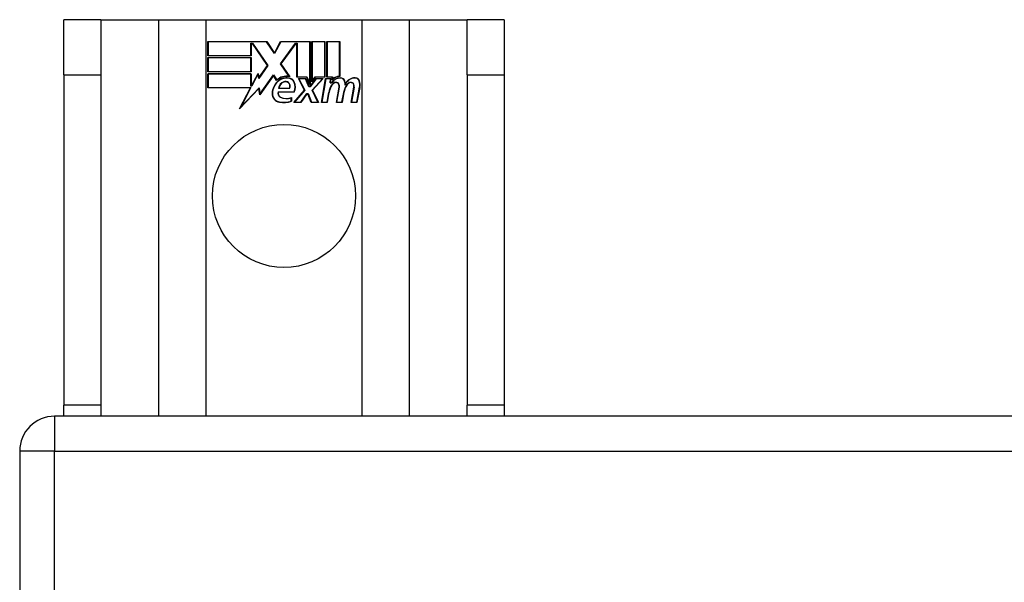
# Model space of a CAD drawing. Header units: inches. Extents: x 12 to 235, y 17 to 142.
# Tile 47 of 117: x 94.62 to 97.41, y 110.19 to 111.78. Entities that reach past the tile are written whole.
import ezdxf

# ---------------------------------------------------------------- set-up
doc = ezdxf.new("R2010")
doc.units = ezdxf.units.IN
doc.header["$MEASUREMENT"] = 0
doc.layers.add('Visible Edges(ANSI)', color=7, linetype='Continuous', lineweight=25)
doc.layers.add('Visible Tangent Edges(ANSI)', color=7, linetype='Continuous', lineweight=25)

msp = doc.modelspace()

# ---------------------------------------------------------------- linework, layer by layer
at = {"layer": 'Visible Edges(ANSI)'}
for p, q in [((94.8471, 111.7844), (94.7421, 111.7844)), ((94.7421, 111.6284), (94.7421, 111.7844)), ((94.8471, 111.7844), (94.8471, 111.6284)), ((94.8471, 111.7844), (95.0112, 111.7844)), ((95.0112, 111.7844), (95.1459, 111.7844)), ((95.1459, 111.7844), (95.5883, 111.7844)), ((95.5883, 111.7844), (95.7229, 111.7844)), ((95.7229, 111.7844), (95.8871, 111.7844)), ((95.8871, 111.6284), (95.8871, 111.7844)), ((95.9921, 111.7844), (95.8871, 111.7844)), ((95.9921, 111.7844), (95.9921, 111.6284)), ((95.1509, 111.7224), (95.3181, 111.7224)), ((95.1509, 111.6822), (95.1509, 111.7224)), ((95.1516, 111.7216), (95.1516, 111.683)), ((95.3177, 111.7216), (95.1516, 111.7216)), ((95.2735, 111.683), (95.2735, 111.7175)), ((95.2735, 111.7175), (95.278, 111.7175)), ((95.2742, 111.7167), (95.2742, 111.6822)), ((95.2776, 111.7167), (95.2742, 111.7167)), ((95.3204, 111.6545), (95.2776, 111.7167)), ((95.278, 111.7175), (95.3213, 111.6545)), ((95.3402, 111.6883), (95.3177, 111.7216)), ((95.3181, 111.7224), (95.3401, 111.6897)), ((95.3401, 111.6897), (95.3575, 111.7224)), ((95.3579, 111.7216), (95.3402, 111.6883)), ((95.3569, 111.6596), (95.4002, 111.7175)), ((95.3575, 111.7224), (95.4411, 111.7224)), ((95.4404, 111.7216), (95.3579, 111.7216)), ((95.4006, 111.7167), (95.3579, 111.6595)), ((95.4002, 111.7175), (95.4044, 111.7175)), ((95.4036, 111.7167), (95.4006, 111.7167)), ((95.4036, 111.6213), (95.4036, 111.7167)), ((95.4044, 111.7175), (95.4044, 111.622)), ((95.4404, 111.6029), (95.4404, 111.7216)), ((95.4411, 111.7224), (95.4411, 111.5992)), ((95.4464, 111.6084), (95.4464, 111.7224)), ((95.4464, 111.7224), (95.4835, 111.7224)), ((95.4471, 111.7216), (95.4471, 111.6107)), ((95.4827, 111.7216), (95.4471, 111.7216)), ((95.4827, 111.622), (95.4827, 111.7216)), ((95.4835, 111.7224), (95.4835, 111.6213)), ((95.4887, 111.6213), (95.4887, 111.7224)), ((95.4887, 111.7224), (95.5259, 111.7224)), ((95.4895, 111.7216), (95.4895, 111.622)), ((95.5251, 111.7216), (95.4895, 111.7216)), ((95.5251, 111.6237), (95.5251, 111.7216)), ((95.5259, 111.7224), (95.5259, 111.623)), ((95.2742, 111.6822), (95.1509, 111.6822)), ((95.1509, 111.6369), (95.1509, 111.677)), ((95.1509, 111.677), (95.2742, 111.677)), ((95.1516, 111.683), (95.2735, 111.683)), ((95.1516, 111.6762), (95.1516, 111.6376)), ((95.2735, 111.6762), (95.1516, 111.6762)), ((95.2735, 111.6376), (95.2735, 111.6762)), ((95.2742, 111.677), (95.2742, 111.6369)), ((95.3821, 111.6233), (95.3569, 111.6596)), ((95.3579, 111.6595), (95.3837, 111.6222)), ((95.2742, 111.6369), (95.1509, 111.6369)), ((95.1509, 111.6312), (95.2742, 111.6312)), ((95.1509, 111.5911), (95.1509, 111.6312)), ((95.1516, 111.6376), (95.2735, 111.6376)), ((95.2742, 111.6312), (95.2742, 111.5967)), ((95.275, 111.5967), (95.2934, 111.632)), ((95.2934, 111.632), (95.2958, 111.6194)), ((95.3213, 111.6545), (95.2954, 111.6175)), ((95.2958, 111.6194), (95.3204, 111.6545)), ((94.7421, 111.6284), (94.7421, 110.6904)), ((94.8471, 111.6284), (94.8471, 110.6904)), ((95.2735, 111.6305), (95.1516, 111.6305)), ((95.1516, 111.6305), (95.1516, 111.5919)), ((95.2735, 111.596), (95.2735, 111.6305)), ((95.293, 111.6297), (95.2755, 111.596)), ((95.2954, 111.6175), (95.293, 111.6297)), ((95.3376, 111.6265), (95.2983, 111.5715)), ((95.2988, 111.5735), (95.3377, 111.6279)), ((95.3463, 111.6121), (95.3376, 111.6265)), ((95.3377, 111.6279), (95.3465, 111.6133)), ((95.4317, 111.6213), (95.4036, 111.6213)), ((95.4044, 111.622), (95.4322, 111.622)), ((95.4257, 111.5844), (95.4085, 111.6177)), ((95.4085, 111.6177), (95.4287, 111.6177)), ((95.4097, 111.617), (95.4266, 111.5843)), ((95.4282, 111.617), (95.4097, 111.617)), ((95.438, 111.594), (95.4282, 111.617)), ((95.4287, 111.6177), (95.4385, 111.5948)), ((95.4411, 111.5992), (95.4317, 111.6213)), ((95.4322, 111.622), (95.4404, 111.6029)), ((95.4411, 111.5948), (95.4578, 111.6177)), ((95.4582, 111.617), (95.4415, 111.594)), ((95.4558, 111.6213), (95.4464, 111.6084)), ((95.447, 111.5847), (95.4765, 111.617)), ((95.4471, 111.6107), (95.4554, 111.622)), ((95.4782, 111.6177), (95.4479, 111.5846)), ((95.4554, 111.622), (95.4827, 111.622)), ((95.4835, 111.6213), (95.4558, 111.6213)), ((95.4578, 111.6177), (95.4782, 111.6177)), ((95.4765, 111.617), (95.4582, 111.617)), ((95.4734, 111.5495), (95.4854, 111.6177)), ((95.486, 111.617), (95.4743, 111.5502)), ((95.4854, 111.6177), (95.4996, 111.6177)), ((95.4988, 111.617), (95.486, 111.617)), ((95.5041, 111.6213), (95.4887, 111.6213)), ((95.4895, 111.622), (95.5049, 111.622)), ((95.4977, 111.605), (95.4988, 111.617)), ((95.5026, 111.605), (95.4977, 111.605)), ((95.4996, 111.6177), (95.4986, 111.6057)), ((95.4986, 111.6057), (95.5022, 111.6057)), ((95.5034, 111.6136), (95.5041, 111.6213)), ((95.5049, 111.622), (95.5044, 111.6156)), ((95.8871, 111.6284), (95.8871, 110.6904)), ((95.9921, 111.6284), (95.9921, 110.6904)), ((95.2721, 111.5911), (95.1509, 111.5911)), ((95.1516, 111.5919), (95.2733, 111.5919)), ((95.241, 111.5315), (95.2721, 111.5911)), ((95.2958, 111.5892), (95.241, 111.5315)), ((95.2733, 111.5919), (95.2442, 111.5359)), ((95.2442, 111.5359), (95.2964, 111.5909)), ((95.2755, 111.596), (95.2735, 111.596)), ((95.2742, 111.5967), (95.275, 111.5967)), ((95.2983, 111.5715), (95.2958, 111.5892)), ((95.2964, 111.5909), (95.2988, 111.5735)), ((95.3502, 111.5799), (95.396, 111.5799)), ((95.3965, 111.5791), (95.3507, 111.5791)), ((95.383, 111.5896), (95.3518, 111.5896)), ((95.3526, 111.5904), (95.3826, 111.5904)), ((95.395, 111.5495), (95.4257, 111.5844)), ((95.4266, 111.5843), (95.3966, 111.5502)), ((95.4415, 111.594), (95.438, 111.594)), ((95.4385, 111.5948), (95.4411, 111.5948)), ((95.4635, 111.5502), (95.447, 111.5847)), ((95.4479, 111.5846), (95.4647, 111.5495)), ((95.4892, 111.5502), (95.4941, 111.5777)), ((95.4948, 111.5776), (95.4899, 111.5495)), ((95.5157, 111.5495), (95.5233, 111.5926)), ((95.5241, 111.5925), (95.5166, 111.5502)), ((95.5316, 111.5502), (95.5365, 111.5777)), ((95.5372, 111.5776), (95.5322, 111.5495)), ((95.5577, 111.5495), (95.5653, 111.5926)), ((95.5661, 111.5925), (95.5586, 111.5502)), ((95.5736, 111.5502), (95.5818, 111.5925)), ((95.5826, 111.5923), (95.5742, 111.5495)), ((95.3875, 111.5534), (95.3875, 111.563)), ((95.3882, 111.5641), (95.3882, 111.5529)), ((95.4152, 111.5495), (95.395, 111.5495)), ((95.3966, 111.5502), (95.4148, 111.5502)), ((95.4148, 111.5502), (95.4317, 111.5746)), ((95.4321, 111.5739), (95.4152, 111.5495)), ((95.4317, 111.5746), (95.4356, 111.5746)), ((95.4351, 111.5739), (95.4321, 111.5739)), ((95.4445, 111.5495), (95.4351, 111.5739)), ((95.4356, 111.5746), (95.445, 111.5502)), ((95.4647, 111.5495), (95.4445, 111.5495)), ((95.445, 111.5502), (95.4635, 111.5502)), ((95.4899, 111.5495), (95.4734, 111.5495)), ((95.4743, 111.5502), (95.4892, 111.5502)), ((95.5322, 111.5495), (95.5157, 111.5495)), ((95.5166, 111.5502), (95.5316, 111.5502)), ((95.5742, 111.5495), (95.5577, 111.5495)), ((95.5586, 111.5502), (95.5736, 111.5502)), ((94.7421, 110.6594), (94.7421, 110.6904)), ((94.8471, 110.6904), (94.8471, 110.6594)), ((95.8871, 110.6594), (95.8871, 110.6904)), ((95.9921, 110.6904), (95.9921, 110.6594)), ((130.5181, 110.6594), (94.7161, 110.6594)), ((94.6171, 110.5604), (94.6171, 50.7584))]:
    msp.add_line(p, q, dxfattribs=at)
msp.add_circle((95.3671, 111.2844), 0.203, dxfattribs=at)
for centre, radius, start, end in [((95.3832, 111.5731), 0.0498, 134.1684, 176.5646), ((95.3832, 111.5731), 0.049, 134.1684, 176.5646), ((95.3745, 111.582), 0.0412, 77.079, 133.1785), ((95.3745, 111.582), 0.042, 79.6582, 131.9139), ((95.3745, 111.582), 0.0374, 80.4085, 134.1684), ((95.3745, 111.582), 0.0366, 80.3604, 134.1684), ((95.3735, 111.5878), 0.0218, 109.3797, 175.226), ((95.3735, 111.5878), 0.021, 109.3797, 172.9975), ((95.371, 111.5947), 0.0144, 51.1652, 109.3797), ((95.371, 111.5947), 0.0137, 51.1652, 109.3797), ((95.3721, 111.5961), 0.0119, 331.4547, 51.1652), ((95.3721, 111.5961), 0.0127, 329.421, 51.1652), ((95.3791, 111.5999), 0.0183, 23.8445, 85.1757), ((95.3791, 111.5999), 0.019, 23.8445, 85.0802), ((95.3642, 111.5934), 0.0345, 336.9643, 23.8445), ((95.3642, 111.5934), 0.0352, 336.1555, 23.8445), ((95.5275, 111.5896), 0.03, 89.4776, 147.4114), ((95.5163, 111.5902), 0.0165, 96.03, 147.5992), ((95.5275, 111.5896), 0.0293, 89.4776, 148.2123), ((95.5163, 111.5902), 0.0157, 96.03, 147.5992), ((95.5252, 111.593), 0.03, 88.7952, 136.5849), ((95.5252, 111.593), 0.0307, 90.2222, 132.7339), ((95.5154, 111.5984), 0.00825, 23.5571, 96.03), ((95.5154, 111.5984), 0.0075, 23.5571, 96.03), ((95.5276, 111.6069), 0.0127, 16.9928, 89.4776), ((95.5276, 111.6069), 0.0119, 16.9928, 89.4776), ((95.5053, 111.6001), 0.0353, 357.7769, 16.9928), ((95.5053, 111.6001), 0.036, 3.6169, 16.9928), ((95.5688, 111.5889), 0.0299, 89.6788, 160.8136), ((95.5688, 111.5889), 0.0307, 89.6788, 153.9508), ((95.5583, 111.5902), 0.0165, 96.1027, 147.6301), ((95.5583, 111.5902), 0.0157, 96.1027, 147.6083), ((95.5574, 111.5984), 0.00825, 23.5487, 96.1027), ((95.5574, 111.5984), 0.0075, 23.5487, 96.1027), ((95.5689, 111.6065), 0.0131, 18.4748, 89.6788), ((95.5689, 111.6065), 0.0124, 18.4748, 89.6788), ((95.5472, 111.5992), 0.0352, 349, 18.4748), ((95.5472, 111.5992), 0.036, 349, 18.4748), ((95.3581, 111.5746), 0.0247, 176.5646, 261.5605), ((95.3581, 111.5746), 0.0239, 176.5646, 261.5605), ((95.3622, 111.5757), 0.0127, 160.9907, 244.6784), ((95.3622, 111.5757), 0.012, 163.5261, 244.6784), ((95.5521, 111.5675), 0.0589, 147.5992, 170), ((95.5521, 111.5675), 0.0581, 147.5992, 170), ((95.5082, 111.5953), 0.0154, 350, 23.5571), ((95.5082, 111.5953), 0.0161, 350, 23.5571), ((95.5946, 111.5683), 0.0589, 148.5524, 170.8204), ((95.5946, 111.5683), 0.0581, 148.5584, 170.8257), ((95.5502, 111.5953), 0.0154, 349.9922, 23.5487), ((95.5502, 111.5953), 0.0161, 349.9924, 23.5487), ((95.3656, 111.6253), 0.0759, 261.5605, 287.3343), ((95.3656, 111.6253), 0.0751, 261.5605, 286.9141), ((95.3735, 111.5995), 0.0391, 244.6784, 290.9242), ((95.3735, 111.5995), 0.0384, 244.6784, 292.5609), ((94.7161, 110.5604), 0.099, 90, 180)]:
    msp.add_arc(centre, radius, start, end, dxfattribs=at)
at = {"layer": 'Visible Tangent Edges(ANSI)'}
for p, q in [((95.0112, 111.7844), (95.0112, 110.6594)), ((95.1459, 110.6594), (95.1459, 111.7844)), ((95.5883, 111.7844), (95.5883, 110.6594)), ((95.7229, 110.6594), (95.7229, 111.7844)), ((94.7421, 111.6284), (94.8471, 111.6284)), ((95.8871, 111.6284), (95.9921, 111.6284)), ((94.8471, 110.6904), (94.7421, 110.6904)), ((95.9921, 110.6904), (95.8871, 110.6904)), ((94.7161, 110.6594), (94.7161, 110.5604)), ((94.7161, 110.5604), (94.6171, 110.5604)), ((94.7161, 110.5604), (130.5181, 110.5604)), ((94.7161, 50.7584), (94.7161, 110.5604))]:
    msp.add_line(p, q, dxfattribs=at)

doc.saveas('drawing.dxf')
